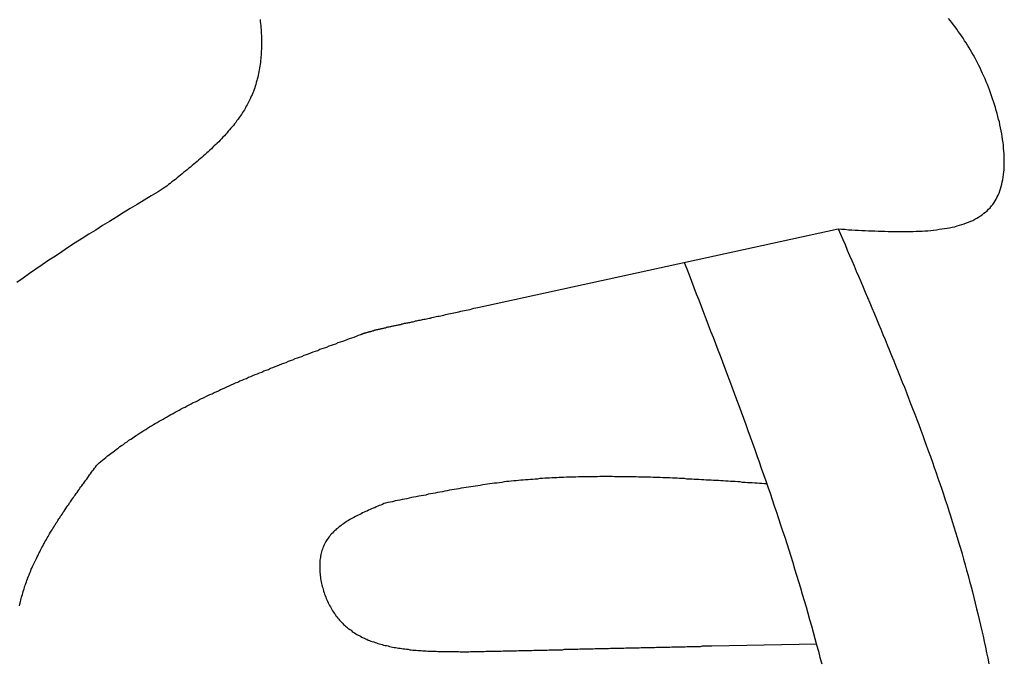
# Model space of a CAD drawing. Extents: x 1073 to 6773, y 5991 to 11916.
# Tile 64 of 65: x 5620 to 5884, y 11150 to 11323. Entities that reach past the tile are written whole.
import ezdxf

# ---------------------------------------------------------------- set-up
doc = ezdxf.new("R2010")
doc.units = 0
doc.layers.add('CAR', color=10, linetype='CONTINUOUS')

msp = doc.modelspace()

# ---------------------------------------------------------------- linework, layer by layer
at = {"layer": 'CAR'}
for p, q in [((5743.07, 11245.61), (5839.79, 11266.71)), ((5805.88, 11154.82), (5833.92, 11155.35))]:
    msp.add_line(p, q, dxfattribs=at)
for points in [[(5684.6, 11322.9, 0), (5684.66, 11322.4, 0), (5684.72, 11321.8, 0), (5684.76, 11321.3, 0), (5684.81, 11320.7, 0), (5684.85, 11320.2, 0), (5684.88, 11319.7, 0), (5684.91, 11319.1, 0), (5684.93, 11318.6, 0), (5684.95, 11318.1, 0), (5684.96, 11317.5, 0), (5684.97, 11317, 0), (5684.97, 11316.5, 0), (5684.97, 11316, 0), (5684.96, 11315.5, 0), (5684.94, 11314.9, 0), (5684.92, 11314.4, 0), (5684.89, 11313.9, 0), (5684.86, 11313.4, 0), (5684.82, 11312.9, 0), (5684.78, 11312.4, 0), (5684.72, 11311.9, 0), (5684.67, 11311.4, 0), (5684.6, 11310.9, 0), (5684.53, 11310.4, 0), (5684.45, 11309.9, 0), (5684.37, 11309.4, 0), (5684.28, 11308.9, 0), (5684.18, 11308.4, 0), (5684.07, 11307.9, 0), (5683.96, 11307.4, 0), (5683.84, 11306.9, 0), (5683.72, 11306.5, 0), (5683.58, 11306, 0), (5683.44, 11305.5, 0), (5683.29, 11305, 0), (5683.14, 11304.6, 0), (5682.97, 11304.1, 0), (5682.8, 11303.6, 0), (5682.62, 11303.2, 0), (5682.44, 11302.7, 0), (5682.24, 11302.3, 0), (5682.04, 11301.8, 0), (5681.83, 11301.4, 0), (5681.61, 11300.9, 0), (5681.38, 11300.5, 0), (5681.15, 11300, 0), (5680.9, 11299.6, 0), (5680.65, 11299.2, 0), (5680.4, 11298.7, 0), (5680.13, 11298.3, 0), (5679.86, 11297.9, 0), (5679.58, 11297.4, 0), (5679.29, 11297, 0), (5679, 11296.6, 0), (5678.7, 11296.2, 0), (5678.39, 11295.8, 0), (5678.08, 11295.3, 0), (5677.76, 11294.9, 0), (5677.43, 11294.5, 0), (5677.1, 11294.1, 0), (5676.77, 11293.7, 0), (5676.42, 11293.3, 0), (5676.07, 11292.9, 0), (5675.72, 11292.5, 0), (5675.36, 11292.1, 0), (5675, 11291.7, 0), (5674.63, 11291.3, 0), (5674.25, 11290.9, 0), (5673.87, 11290.5, 0), (5673.49, 11290.1, 0), (5673.1, 11289.7, 0), (5672.71, 11289.4, 0), (5672.31, 11289, 0), (5671.91, 11288.6, 0), (5671.51, 11288.2, 0), (5671.1, 11287.8, 0), (5670.68, 11287.4, 0), (5670.27, 11287.1, 0), (5669.85, 11286.7, 0), (5669.43, 11286.3, 0), (5669, 11285.9, 0), (5668.57, 11285.6, 0), (5668.14, 11285.2, 0), (5667.71, 11284.8, 0), (5667.27, 11284.4, 0), (5666.83, 11284.1, 0), (5666.39, 11283.7, 0), (5665.94, 11283.3, 0), (5665.5, 11283, 0), (5665.05, 11282.6, 0), (5664.6, 11282.2, 0), (5664.15, 11281.9, 0), (5663.7, 11281.5, 0), (5663.24, 11281.1, 0), (5662.79, 11280.8, 0), (5662.33, 11280.4, 0), (5661.87, 11280, 0), (5661.41, 11279.7, 0), (5660.95, 11279.3, 0), (5660.49, 11278.9, 0), (5660.04, 11278.6, 0), (5659.57, 11278.2, 0), (5659.11, 11277.9, 0)], [(5839.79, 11266.7, 0), (5840.69, 11266.6, 0), (5841.59, 11266.6, 0), (5842.49, 11266.5, 0), (5843.39, 11266.5, 0), (5844.29, 11266.4, 0), (5845.19, 11266.4, 0), (5846.09, 11266.3, 0), (5846.98, 11266.3, 0), (5847.87, 11266.2, 0), (5848.76, 11266.2, 0), (5849.64, 11266.2, 0), (5850.52, 11266.1, 0), (5851.4, 11266.1, 0), (5852.27, 11266.1, 0), (5853.14, 11266, 0), (5854, 11266, 0), (5854.86, 11266, 0), (5855.71, 11266, 0), (5856.56, 11266, 0), (5857.4, 11266, 0), (5858.23, 11266, 0), (5859.05, 11266, 0), (5859.87, 11266, 0), (5860.68, 11266.1, 0), (5861.48, 11266.1, 0), (5862.28, 11266.1, 0), (5863.06, 11266.2, 0), (5863.84, 11266.2, 0), (5864.61, 11266.3, 0), (5865.36, 11266.4, 0), (5866.11, 11266.5, 0), (5866.85, 11266.6, 0), (5867.57, 11266.7, 0), (5868.29, 11266.8, 0), (5868.99, 11266.9, 0), (5869.68, 11267, 0), (5870.36, 11267.2, 0), (5871.03, 11267.3, 0), (5871.69, 11267.5, 0), (5872.33, 11267.7, 0), (5872.96, 11267.9, 0), (5873.57, 11268.1, 0), (5874.17, 11268.3, 0), (5874.76, 11268.5, 0), (5875.33, 11268.8, 0), (5875.88, 11269, 0), (5876.42, 11269.3, 0), (5876.95, 11269.6, 0), (5877.46, 11269.9, 0), (5877.95, 11270.2, 0), (5878.43, 11270.5, 0), (5878.88, 11270.9, 0), (5879.33, 11271.2, 0), (5879.75, 11271.6, 0), (5880.15, 11272, 0), (5880.54, 11272.4, 0), (5880.91, 11272.9, 0), (5881.26, 11273.3, 0), (5881.59, 11273.8, 0), (5881.9, 11274.2, 0), (5882.19, 11274.7, 0), (5882.46, 11275.3, 0), (5882.71, 11275.8, 0), (5882.94, 11276.3, 0), (5883.15, 11276.9, 0), (5883.35, 11277.5, 0), (5883.53, 11278.1, 0), (5883.68, 11278.7, 0), (5883.82, 11279.3, 0), (5883.95, 11279.9, 0), (5884.05, 11280.6, 0), (5884.14, 11281.3, 0), (5884.22, 11281.9, 0), (5884.27, 11282.6, 0), (5884.31, 11283.3, 0), (5884.34, 11284, 0), (5884.35, 11284.7, 0), (5884.34, 11285.4, 0), (5884.32, 11286.2, 0), (5884.29, 11286.9, 0), (5884.24, 11287.6, 0), (5884.17, 11288.4, 0), (5884.1, 11289.2, 0), (5884.01, 11289.9, 0), (5883.9, 11290.7, 0), (5883.78, 11291.5, 0), (5883.65, 11292.2, 0), (5883.51, 11293, 0), (5883.36, 11293.8, 0), (5883.19, 11294.6, 0), (5883.02, 11295.4, 0), (5882.83, 11296.1, 0), (5882.63, 11296.9, 0), (5882.42, 11297.7, 0), (5882.2, 11298.5, 0), (5881.97, 11299.3, 0), (5881.73, 11300.1, 0), (5881.48, 11300.9, 0), (5881.22, 11301.6, 0), (5880.95, 11302.4, 0), (5880.68, 11303.2, 0), (5880.39, 11304, 0), (5880.1, 11304.7, 0), (5879.8, 11305.5, 0), (5879.49, 11306.2, 0), (5879.17, 11307, 0), (5878.85, 11307.7, 0), (5878.52, 11308.4, 0), (5878.18, 11309.2, 0), (5877.84, 11309.9, 0), (5877.49, 11310.6, 0), (5877.14, 11311.3, 0), (5876.78, 11312, 0), (5876.41, 11312.7, 0), (5876.04, 11313.3, 0), (5875.66, 11314, 0), (5875.28, 11314.7, 0), (5874.89, 11315.3, 0), (5874.49, 11316, 0), (5874.09, 11316.6, 0), (5873.68, 11317.2, 0), (5873.27, 11317.9, 0), (5872.85, 11318.5, 0), (5872.43, 11319.1, 0), (5872, 11319.7, 0), (5871.57, 11320.3, 0), (5871.13, 11320.9, 0), (5870.69, 11321.5, 0), (5870.24, 11322.1, 0), (5869.79, 11322.6, 0), (5869.33, 11323.2, 0)], [(5659.11, 11277.9, 0), (5657.24, 11276.7, 0), (5655.36, 11275.6, 0), (5653.48, 11274.4, 0), (5651.61, 11273.3, 0), (5649.74, 11272.2, 0), (5647.87, 11271, 0), (5646.01, 11269.9, 0), (5644.15, 11268.7, 0), (5642.31, 11267.6, 0), (5640.47, 11266.4, 0), (5638.64, 11265.3, 0), (5636.81, 11264.1, 0), (5635, 11263, 0), (5633.2, 11261.8, 0), (5631.42, 11260.6, 0), (5629.64, 11259.4, 0), (5627.88, 11258.3, 0), (5626.14, 11257.1, 0), (5624.41, 11255.9, 0), (5622.69, 11254.7, 0), (5621, 11253.5, 0), (5619.32, 11252.3, 0)], [(5839.79, 11266.7, 0), (5840.39, 11265.3, 0), (5841, 11263.9, 0), (5841.6, 11262.5, 0), (5842.21, 11261, 0), (5842.81, 11259.6, 0), (5843.42, 11258.2, 0), (5844.02, 11256.8, 0), (5844.63, 11255.4, 0), (5845.23, 11254, 0), (5845.83, 11252.6, 0), (5846.43, 11251.1, 0), (5847.03, 11249.7, 0), (5847.63, 11248.3, 0), (5848.23, 11246.9, 0), (5848.82, 11245.5, 0), (5849.41, 11244.1, 0), (5850.01, 11242.6, 0), (5850.6, 11241.2, 0), (5851.19, 11239.8, 0), (5851.77, 11238.4, 0), (5852.36, 11237, 0), (5852.94, 11235.6, 0), (5853.52, 11234.1, 0), (5854.1, 11232.7, 0), (5854.68, 11231.3, 0), (5855.25, 11229.9, 0), (5855.82, 11228.4, 0), (5856.39, 11227, 0), (5856.96, 11225.6, 0), (5857.52, 11224.2, 0), (5858.08, 11222.8, 0), (5858.64, 11221.3, 0), (5859.19, 11219.9, 0), (5859.74, 11218.5, 0), (5860.29, 11217, 0), (5860.83, 11215.6, 0), (5861.37, 11214.2, 0), (5861.91, 11212.7, 0), (5862.44, 11211.3, 0), (5862.97, 11209.9, 0), (5863.49, 11208.4, 0), (5864.02, 11207, 0), (5864.53, 11205.6, 0), (5865.04, 11204.1, 0), (5865.55, 11202.7, 0), (5866.06, 11201.3, 0), (5866.55, 11199.8, 0), (5867.05, 11198.4, 0), (5867.54, 11196.9, 0), (5868.02, 11195.5, 0), (5868.5, 11194, 0), (5868.98, 11192.6, 0), (5869.45, 11191.1, 0), (5869.91, 11189.7, 0), (5870.37, 11188.2, 0), (5870.82, 11186.8, 0), (5871.27, 11185.3, 0), (5871.71, 11183.9, 0), (5872.15, 11182.4, 0), (5872.58, 11181, 0), (5873, 11179.5, 0), (5873.42, 11178.1, 0), (5873.83, 11176.6, 0), (5874.24, 11175.1, 0), (5874.64, 11173.7, 0), (5875.03, 11172.2, 0), (5875.42, 11170.7, 0), (5875.8, 11169.3, 0), (5876.18, 11167.8, 0), (5876.54, 11166.3, 0), (5876.91, 11164.8, 0), (5877.26, 11163.4, 0), (5877.62, 11161.9, 0), (5877.96, 11160.4, 0), (5878.3, 11158.9, 0), (5878.64, 11157.4, 0), (5878.96, 11156, 0), (5879.29, 11154.5, 0), (5879.6, 11153, 0), (5879.92, 11151.5, 0), (5880.22, 11150, 0)], [(5798.46, 11257.7, 0), (5799.1, 11256, 0), (5799.75, 11254.4, 0), (5800.39, 11252.7, 0), (5801.04, 11251, 0), (5801.68, 11249.3, 0), (5802.32, 11247.7, 0), (5802.97, 11246, 0), (5803.61, 11244.3, 0), (5804.25, 11242.7, 0), (5804.89, 11241, 0), (5805.53, 11239.3, 0), (5806.17, 11237.7, 0), (5806.8, 11236, 0), (5807.44, 11234.3, 0), (5808.07, 11232.7, 0), (5808.71, 11231, 0), (5809.34, 11229.3, 0), (5809.97, 11227.6, 0), (5810.59, 11226, 0), (5811.22, 11224.3, 0), (5811.84, 11222.6, 0), (5812.46, 11220.9, 0), (5813.08, 11219.3, 0), (5813.7, 11217.6, 0), (5814.32, 11215.9, 0), (5814.93, 11214.2, 0), (5815.54, 11212.6, 0), (5816.14, 11210.9, 0), (5816.75, 11209.2, 0), (5817.35, 11207.5, 0), (5817.95, 11205.9, 0), (5818.54, 11204.2, 0), (5819.13, 11202.5, 0), (5819.72, 11200.8, 0), (5820.31, 11199.1, 0), (5820.89, 11197.5, 0), (5821.47, 11195.8, 0), (5822.04, 11194.1, 0), (5822.61, 11192.4, 0), (5823.18, 11190.7, 0), (5823.74, 11189, 0), (5824.3, 11187.3, 0), (5824.85, 11185.7, 0), (5825.4, 11184, 0), (5825.95, 11182.3, 0), (5826.49, 11180.6, 0), (5827.02, 11178.9, 0), (5827.55, 11177.2, 0), (5828.08, 11175.5, 0), (5828.6, 11173.8, 0), (5829.12, 11172.1, 0), (5829.63, 11170.4, 0), (5830.13, 11168.7, 0), (5830.63, 11167, 0), (5831.13, 11165.3, 0), (5831.62, 11163.6, 0), (5832.1, 11161.9, 0), (5832.58, 11160.2, 0), (5833.05, 11158.5, 0), (5833.52, 11156.8, 0), (5833.98, 11155.1, 0), (5834.44, 11153.4, 0), (5834.88, 11151.7, 0), (5835.33, 11150, 0)], [(5711.66, 11238.4, 0), (5711.75, 11238.4, 0), (5711.84, 11238.5, 0), (5711.94, 11238.5, 0), (5712.03, 11238.5, 0), (5712.12, 11238.6, 0), (5712.22, 11238.6, 0), (5712.31, 11238.6, 0), (5712.4, 11238.7, 0), (5712.5, 11238.7, 0), (5712.6, 11238.7, 0), (5712.69, 11238.8, 0), (5712.79, 11238.8, 0), (5712.89, 11238.8, 0), (5712.99, 11238.8, 0), (5713.09, 11238.9, 0), (5713.19, 11238.9, 0), (5713.29, 11238.9, 0), (5713.4, 11239, 0), (5713.5, 11239, 0), (5713.61, 11239, 0), (5713.72, 11239.1, 0), (5713.83, 11239.1, 0), (5713.94, 11239.1, 0), (5714.05, 11239.2, 0), (5714.16, 11239.2, 0), (5714.28, 11239.2, 0), (5714.39, 11239.3, 0), (5714.51, 11239.3, 0), (5714.63, 11239.3, 0), (5714.75, 11239.4, 0), (5714.87, 11239.4, 0), (5715, 11239.4, 0), (5715.13, 11239.5, 0), (5715.26, 11239.5, 0), (5715.39, 11239.5, 0), (5715.52, 11239.6, 0), (5715.65, 11239.6, 0), (5715.79, 11239.6, 0), (5715.93, 11239.7, 0), (5716.07, 11239.7, 0), (5716.22, 11239.7, 0), (5716.36, 11239.8, 0), (5716.51, 11239.8, 0), (5716.66, 11239.8, 0), (5716.82, 11239.9, 0), (5716.97, 11239.9, 0), (5717.13, 11240, 0), (5717.3, 11240, 0), (5717.46, 11240, 0), (5717.63, 11240.1, 0), (5717.8, 11240.1, 0), (5717.97, 11240.2, 0), (5718.15, 11240.2, 0), (5718.33, 11240.2, 0), (5718.51, 11240.3, 0), (5718.69, 11240.3, 0), (5718.88, 11240.4, 0), (5719.07, 11240.4, 0), (5719.27, 11240.4, 0), (5719.47, 11240.5, 0), (5719.67, 11240.5, 0), (5719.87, 11240.6, 0), (5720.08, 11240.6, 0), (5720.3, 11240.7, 0), (5720.51, 11240.7, 0), (5720.73, 11240.8, 0), (5720.95, 11240.8, 0), (5721.18, 11240.9, 0), (5721.41, 11240.9, 0), (5721.64, 11241, 0), (5721.88, 11241, 0), (5722.13, 11241.1, 0), (5722.37, 11241.1, 0), (5722.62, 11241.2, 0), (5722.88, 11241.2, 0), (5723.14, 11241.3, 0), (5723.4, 11241.4, 0), (5723.67, 11241.4, 0), (5723.94, 11241.5, 0), (5724.21, 11241.5, 0), (5724.49, 11241.6, 0), (5724.78, 11241.6, 0), (5725.07, 11241.7, 0), (5725.36, 11241.8, 0), (5725.66, 11241.8, 0), (5725.96, 11241.9, 0), (5726.27, 11242, 0), (5726.58, 11242, 0), (5726.9, 11242.1, 0), (5727.22, 11242.2, 0), (5727.55, 11242.2, 0), (5727.88, 11242.3, 0), (5728.22, 11242.4, 0), (5728.56, 11242.5, 0), (5728.91, 11242.5, 0), (5729.26, 11242.6, 0), (5729.62, 11242.7, 0), (5729.98, 11242.8, 0), (5730.35, 11242.8, 0), (5730.73, 11242.9, 0), (5731.11, 11243, 0), (5731.49, 11243.1, 0), (5731.88, 11243.2, 0), (5732.28, 11243.3, 0), (5732.68, 11243.3, 0), (5733.09, 11243.4, 0), (5733.5, 11243.5, 0), (5733.92, 11243.6, 0), (5734.35, 11243.7, 0), (5734.78, 11243.8, 0), (5735.21, 11243.9, 0), (5735.66, 11244, 0), (5736.11, 11244.1, 0), (5736.56, 11244.2, 0), (5737.02, 11244.3, 0), (5737.49, 11244.4, 0), (5737.97, 11244.5, 0), (5738.45, 11244.6, 0), (5738.93, 11244.7, 0), (5739.43, 11244.8, 0), (5739.93, 11244.9, 0), (5740.43, 11245, 0), (5740.95, 11245.1, 0), (5741.47, 11245.3, 0), (5741.99, 11245.4, 0), (5742.53, 11245.5, 0), (5743.07, 11245.6, 0)], [(5640.93, 11203.5, 0), (5641.38, 11203.9, 0), (5641.83, 11204.3, 0), (5642.28, 11204.7, 0), (5642.74, 11205, 0), (5643.2, 11205.4, 0), (5643.66, 11205.8, 0), (5644.13, 11206.1, 0), (5644.59, 11206.5, 0), (5645.06, 11206.8, 0), (5645.53, 11207.2, 0), (5646.01, 11207.6, 0), (5646.48, 11207.9, 0), (5646.96, 11208.3, 0), (5647.44, 11208.6, 0), (5647.92, 11208.9, 0), (5648.41, 11209.3, 0), (5648.9, 11209.6, 0), (5649.39, 11210, 0), (5649.88, 11210.3, 0), (5650.37, 11210.6, 0), (5650.87, 11211, 0), (5651.37, 11211.3, 0), (5651.87, 11211.6, 0), (5652.37, 11212, 0), (5652.88, 11212.3, 0), (5653.38, 11212.6, 0), (5653.89, 11212.9, 0), (5654.4, 11213.2, 0), (5654.91, 11213.6, 0), (5655.43, 11213.9, 0), (5655.95, 11214.2, 0), (5656.47, 11214.5, 0), (5656.99, 11214.8, 0), (5657.51, 11215.1, 0), (5658.03, 11215.4, 0), (5658.56, 11215.7, 0), (5659.09, 11216, 0), (5659.62, 11216.3, 0), (5660.15, 11216.6, 0), (5660.68, 11216.9, 0), (5661.22, 11217.2, 0), (5661.76, 11217.5, 0), (5662.3, 11217.8, 0), (5662.84, 11218.1, 0), (5663.38, 11218.4, 0), (5663.92, 11218.7, 0), (5664.47, 11218.9, 0), (5665.02, 11219.2, 0), (5665.57, 11219.5, 0), (5666.12, 11219.8, 0), (5666.67, 11220.1, 0), (5667.22, 11220.3, 0), (5667.78, 11220.6, 0), (5668.33, 11220.9, 0), (5668.89, 11221.2, 0), (5669.45, 11221.4, 0), (5670.01, 11221.7, 0), (5670.57, 11222, 0), (5671.14, 11222.3, 0), (5671.7, 11222.5, 0), (5672.27, 11222.8, 0), (5672.84, 11223, 0), (5673.41, 11223.3, 0), (5673.98, 11223.6, 0), (5674.55, 11223.8, 0), (5675.12, 11224.1, 0), (5675.7, 11224.3, 0), (5676.27, 11224.6, 0), (5676.85, 11224.9, 0), (5677.43, 11225.1, 0), (5678.01, 11225.4, 0), (5678.59, 11225.6, 0), (5679.17, 11225.9, 0), (5679.75, 11226.1, 0), (5680.33, 11226.4, 0), (5680.92, 11226.6, 0), (5681.5, 11226.9, 0), (5682.09, 11227.1, 0), (5682.68, 11227.4, 0), (5683.27, 11227.6, 0), (5683.86, 11227.8, 0), (5684.45, 11228.1, 0), (5685.04, 11228.3, 0), (5685.63, 11228.6, 0), (5686.22, 11228.8, 0), (5686.82, 11229, 0), (5687.41, 11229.3, 0), (5688.01, 11229.5, 0), (5688.61, 11229.8, 0), (5689.2, 11230, 0), (5689.8, 11230.2, 0), (5690.4, 11230.5, 0), (5691, 11230.7, 0), (5691.6, 11230.9, 0), (5692.2, 11231.2, 0), (5692.8, 11231.4, 0), (5693.4, 11231.6, 0), (5694.01, 11231.9, 0), (5694.61, 11232.1, 0), (5695.21, 11232.3, 0), (5695.82, 11232.5, 0), (5696.42, 11232.8, 0), (5697.03, 11233, 0), (5697.63, 11233.2, 0), (5698.24, 11233.5, 0), (5698.85, 11233.7, 0), (5699.46, 11233.9, 0), (5700.06, 11234.1, 0), (5700.67, 11234.4, 0), (5701.28, 11234.6, 0), (5701.89, 11234.8, 0), (5702.5, 11235, 0), (5703.11, 11235.3, 0), (5703.72, 11235.5, 0), (5704.33, 11235.7, 0), (5704.94, 11235.9, 0), (5705.55, 11236.2, 0), (5706.16, 11236.4, 0), (5706.77, 11236.6, 0), (5707.38, 11236.8, 0), (5707.99, 11237, 0), (5708.6, 11237.3, 0), (5709.21, 11237.5, 0), (5709.82, 11237.7, 0), (5710.44, 11237.9, 0), (5711.05, 11238.2, 0), (5711.66, 11238.4, 0)], [(5620.03, 11165.6, 0), (5620.12, 11166, 0), (5620.2, 11166.3, 0), (5620.29, 11166.7, 0), (5620.38, 11167.1, 0), (5620.47, 11167.5, 0), (5620.57, 11167.9, 0), (5620.67, 11168.2, 0), (5620.78, 11168.6, 0), (5620.89, 11169, 0), (5621, 11169.4, 0), (5621.11, 11169.7, 0), (5621.23, 11170.1, 0), (5621.35, 11170.5, 0), (5621.47, 11170.9, 0), (5621.6, 11171.3, 0), (5621.73, 11171.6, 0), (5621.86, 11172, 0), (5622, 11172.4, 0), (5622.14, 11172.8, 0), (5622.28, 11173.1, 0), (5622.42, 11173.5, 0), (5622.57, 11173.9, 0), (5622.72, 11174.2, 0), (5622.87, 11174.6, 0), (5623.02, 11175, 0), (5623.18, 11175.4, 0), (5623.34, 11175.7, 0), (5623.51, 11176.1, 0), (5623.67, 11176.5, 0), (5623.84, 11176.8, 0), (5624.01, 11177.2, 0), (5624.18, 11177.6, 0), (5624.36, 11177.9, 0), (5624.54, 11178.3, 0), (5624.72, 11178.7, 0), (5624.9, 11179, 0), (5625.08, 11179.4, 0), (5625.27, 11179.8, 0), (5625.46, 11180.1, 0), (5625.65, 11180.5, 0), (5625.85, 11180.9, 0), (5626.04, 11181.2, 0), (5626.24, 11181.6, 0), (5626.44, 11182, 0), (5626.64, 11182.3, 0), (5626.85, 11182.7, 0), (5627.05, 11183.1, 0), (5627.26, 11183.4, 0), (5627.47, 11183.8, 0), (5627.68, 11184.2, 0), (5627.89, 11184.5, 0), (5628.11, 11184.9, 0), (5628.33, 11185.3, 0), (5628.54, 11185.6, 0), (5628.77, 11186, 0), (5628.99, 11186.3, 0), (5629.21, 11186.7, 0), (5629.44, 11187.1, 0), (5629.66, 11187.4, 0), (5629.89, 11187.8, 0), (5630.12, 11188.1, 0), (5630.35, 11188.5, 0), (5630.59, 11188.9, 0), (5630.82, 11189.2, 0), (5631.05, 11189.6, 0), (5631.29, 11189.9, 0), (5631.53, 11190.3, 0), (5631.77, 11190.7, 0), (5632.01, 11191, 0), (5632.25, 11191.4, 0), (5632.49, 11191.7, 0), (5632.74, 11192.1, 0), (5632.98, 11192.5, 0), (5633.23, 11192.8, 0), (5633.48, 11193.2, 0), (5633.72, 11193.5, 0), (5633.97, 11193.9, 0), (5634.22, 11194.3, 0), (5634.47, 11194.6, 0), (5634.73, 11195, 0), (5634.98, 11195.3, 0), (5635.23, 11195.7, 0), (5635.49, 11196, 0), (5635.74, 11196.4, 0), (5636, 11196.8, 0), (5636.25, 11197.1, 0), (5636.51, 11197.5, 0), (5636.76, 11197.8, 0), (5637.02, 11198.2, 0), (5637.28, 11198.5, 0), (5637.54, 11198.9, 0), (5637.8, 11199.3, 0), (5638.06, 11199.6, 0), (5638.32, 11200, 0), (5638.58, 11200.3, 0), (5638.84, 11200.7, 0), (5639.1, 11201, 0), (5639.36, 11201.4, 0), (5639.62, 11201.8, 0), (5639.88, 11202.1, 0), (5640.14, 11202.5, 0), (5640.41, 11202.8, 0), (5640.67, 11203.2, 0), (5640.93, 11203.5, 0)], [(5820.6, 11198.3, 0), (5819.95, 11198.3, 0), (5819.3, 11198.4, 0), (5818.65, 11198.4, 0), (5818, 11198.5, 0), (5817.35, 11198.5, 0), (5816.7, 11198.6, 0), (5816.05, 11198.6, 0), (5815.4, 11198.6, 0), (5814.75, 11198.7, 0), (5814.1, 11198.7, 0), (5813.45, 11198.8, 0), (5812.8, 11198.8, 0), (5812.15, 11198.9, 0), (5811.5, 11198.9, 0), (5810.85, 11198.9, 0), (5810.2, 11199, 0), (5809.55, 11199, 0), (5808.9, 11199.1, 0), (5808.25, 11199.1, 0), (5807.6, 11199.2, 0), (5806.95, 11199.2, 0), (5806.3, 11199.2, 0), (5805.65, 11199.3, 0), (5805, 11199.3, 0), (5804.35, 11199.3, 0), (5803.7, 11199.4, 0), (5803.05, 11199.4, 0), (5802.4, 11199.5, 0), (5801.75, 11199.5, 0), (5801.1, 11199.5, 0), (5800.45, 11199.6, 0), (5799.8, 11199.6, 0), (5799.15, 11199.6, 0), (5798.51, 11199.7, 0), (5797.86, 11199.7, 0), (5797.21, 11199.7, 0), (5796.56, 11199.8, 0), (5795.91, 11199.8, 0), (5795.26, 11199.8, 0), (5794.61, 11199.9, 0), (5793.96, 11199.9, 0), (5793.31, 11199.9, 0), (5792.67, 11199.9, 0), (5792.02, 11200, 0), (5791.37, 11200, 0), (5790.72, 11200, 0), (5790.07, 11200, 0), (5789.42, 11200.1, 0), (5788.78, 11200.1, 0), (5788.13, 11200.1, 0), (5787.48, 11200.1, 0), (5786.83, 11200.1, 0), (5786.18, 11200.1, 0), (5785.54, 11200.2, 0), (5784.89, 11200.2, 0), (5784.24, 11200.2, 0), (5783.59, 11200.2, 0), (5782.95, 11200.2, 0), (5782.3, 11200.2, 0), (5781.65, 11200.2, 0), (5781, 11200.2, 0), (5780.36, 11200.2, 0), (5779.71, 11200.2, 0), (5779.06, 11200.3, 0), (5778.42, 11200.3, 0), (5777.77, 11200.3, 0), (5777.12, 11200.3, 0), (5776.48, 11200.3, 0), (5775.83, 11200.3, 0), (5775.19, 11200.2, 0), (5774.54, 11200.2, 0), (5773.89, 11200.2, 0), (5773.25, 11200.2, 0), (5772.6, 11200.2, 0), (5771.96, 11200.2, 0), (5771.31, 11200.2, 0), (5770.67, 11200.2, 0), (5770.02, 11200.2, 0), (5769.38, 11200.1, 0), (5768.73, 11200.1, 0), (5768.09, 11200.1, 0), (5767.44, 11200.1, 0), (5766.8, 11200.1, 0), (5766.16, 11200, 0), (5765.51, 11200, 0), (5764.87, 11200, 0), (5764.22, 11199.9, 0), (5763.58, 11199.9, 0), (5762.94, 11199.9, 0), (5762.29, 11199.8, 0), (5761.65, 11199.8, 0), (5761.01, 11199.8, 0), (5760.36, 11199.7, 0), (5759.72, 11199.7, 0), (5759.08, 11199.6, 0), (5758.44, 11199.6, 0), (5757.8, 11199.5, 0), (5757.15, 11199.5, 0), (5756.51, 11199.4, 0), (5755.87, 11199.4, 0), (5755.23, 11199.3, 0), (5754.59, 11199.3, 0), (5753.95, 11199.2, 0), (5753.31, 11199.1, 0), (5752.66, 11199.1, 0), (5752.02, 11199, 0), (5751.38, 11198.9, 0), (5750.74, 11198.9, 0), (5750.1, 11198.8, 0), (5749.46, 11198.7, 0), (5748.82, 11198.6, 0), (5748.18, 11198.5, 0), (5747.54, 11198.5, 0), (5746.91, 11198.4, 0), (5746.27, 11198.3, 0), (5745.63, 11198.2, 0), (5744.99, 11198.1, 0), (5744.35, 11198, 0), (5743.71, 11197.9, 0), (5743.07, 11197.8, 0), (5742.44, 11197.7, 0), (5741.8, 11197.6, 0), (5741.16, 11197.5, 0), (5740.52, 11197.4, 0), (5739.89, 11197.3, 0), (5739.25, 11197.2, 0), (5738.61, 11197.1, 0), (5737.97, 11197, 0), (5737.34, 11196.9, 0), (5736.7, 11196.8, 0), (5736.06, 11196.7, 0), (5735.43, 11196.6, 0), (5734.79, 11196.4, 0), (5734.15, 11196.3, 0), (5733.52, 11196.2, 0), (5732.88, 11196.1, 0), (5732.25, 11196, 0), (5731.61, 11195.8, 0), (5730.97, 11195.7, 0), (5730.34, 11195.6, 0), (5729.7, 11195.5, 0), (5729.07, 11195.3, 0), (5728.43, 11195.2, 0), (5727.8, 11195.1, 0), (5727.16, 11195, 0), (5726.52, 11194.8, 0), (5725.89, 11194.7, 0), (5725.25, 11194.6, 0), (5724.62, 11194.5, 0), (5723.98, 11194.3, 0), (5723.35, 11194.2, 0), (5722.71, 11194.1, 0), (5722.08, 11193.9, 0), (5721.44, 11193.8, 0), (5720.81, 11193.7, 0), (5720.17, 11193.5, 0), (5719.54, 11193.4, 0), (5718.9, 11193.3, 0), (5718.27, 11193.1, 0)], [(5718.27, 11193.1, 0), (5717.85, 11193, 0), (5717.43, 11192.8, 0), (5717.01, 11192.6, 0), (5716.6, 11192.5, 0), (5716.18, 11192.3, 0), (5715.76, 11192.1, 0), (5715.35, 11191.9, 0), (5714.94, 11191.8, 0), (5714.53, 11191.6, 0), (5714.12, 11191.4, 0), (5713.71, 11191.2, 0), (5713.31, 11191, 0), (5712.9, 11190.9, 0), (5712.5, 11190.7, 0), (5712.11, 11190.5, 0), (5711.72, 11190.3, 0), (5711.33, 11190.1, 0), (5710.94, 11189.9, 0), (5710.56, 11189.7, 0), (5710.18, 11189.5, 0), (5709.8, 11189.3, 0), (5709.44, 11189.1, 0), (5709.07, 11188.9, 0), (5708.71, 11188.7, 0), (5708.35, 11188.5, 0), (5708, 11188.3, 0), (5707.66, 11188.1, 0), (5707.32, 11187.8, 0), (5706.99, 11187.6, 0), (5706.66, 11187.4, 0), (5706.34, 11187.1, 0), (5706.03, 11186.9, 0), (5705.72, 11186.7, 0), (5705.42, 11186.4, 0), (5705.13, 11186.2, 0), (5704.84, 11185.9, 0), (5704.56, 11185.7, 0), (5704.29, 11185.4, 0), (5704.03, 11185.1, 0), (5703.78, 11184.9, 0), (5703.53, 11184.6, 0), (5703.29, 11184.3, 0), (5703.07, 11184, 0), (5702.85, 11183.7, 0), (5702.64, 11183.4, 0), (5702.44, 11183.1, 0), (5702.25, 11182.8, 0), (5702.07, 11182.5, 0), (5701.9, 11182.1, 0), (5701.74, 11181.8, 0), (5701.59, 11181.5, 0), (5701.45, 11181.1, 0), (5701.32, 11180.8, 0), (5701.2, 11180.4, 0), (5701.1, 11180.1, 0), (5701, 11179.7, 0), (5700.91, 11179.3, 0), (5700.84, 11178.9, 0), (5700.77, 11178.6, 0), (5700.72, 11178.2, 0), (5700.67, 11177.8, 0), (5700.64, 11177.4, 0), (5700.61, 11177, 0), (5700.6, 11176.6, 0), (5700.59, 11176.2, 0), (5700.59, 11175.8, 0), (5700.6, 11175.4, 0), (5700.62, 11174.9, 0), (5700.65, 11174.5, 0), (5700.69, 11174.1, 0), (5700.74, 11173.7, 0), (5700.79, 11173.3, 0), (5700.85, 11172.9, 0), (5700.93, 11172.4, 0), (5701, 11172, 0), (5701.09, 11171.6, 0), (5701.19, 11171.2, 0), (5701.29, 11170.8, 0), (5701.4, 11170.4, 0), (5701.52, 11170, 0), (5701.64, 11169.5, 0), (5701.77, 11169.1, 0), (5701.91, 11168.7, 0), (5702.06, 11168.3, 0), (5702.21, 11167.9, 0), (5702.37, 11167.5, 0), (5702.53, 11167.2, 0), (5702.7, 11166.8, 0), (5702.88, 11166.4, 0), (5703.06, 11166, 0), (5703.25, 11165.7, 0), (5703.45, 11165.3, 0), (5703.65, 11164.9, 0), (5703.85, 11164.6, 0), (5704.07, 11164.2, 0), (5704.28, 11163.9, 0), (5704.5, 11163.6, 0), (5704.73, 11163.3, 0), (5704.96, 11162.9, 0), (5705.2, 11162.6, 0), (5705.44, 11162.3, 0), (5705.69, 11162, 0), (5705.94, 11161.7, 0), (5706.2, 11161.5, 0), (5706.46, 11161.2, 0), (5706.72, 11160.9, 0), (5706.99, 11160.6, 0), (5707.27, 11160.4, 0), (5707.55, 11160.1, 0), (5707.83, 11159.9, 0), (5708.12, 11159.6, 0), (5708.41, 11159.4, 0), (5708.71, 11159.2, 0), (5709.01, 11159, 0), (5709.32, 11158.7, 0), (5709.62, 11158.5, 0), (5709.94, 11158.3, 0), (5710.26, 11158.1, 0), (5710.58, 11157.9, 0), (5710.9, 11157.7, 0), (5711.23, 11157.6, 0), (5711.56, 11157.4, 0), (5711.9, 11157.2, 0), (5712.24, 11157, 0), (5712.58, 11156.9, 0), (5712.93, 11156.7, 0), (5713.28, 11156.6, 0), (5713.64, 11156.4, 0), (5713.99, 11156.3, 0), (5714.36, 11156.1, 0), (5714.72, 11156, 0), (5715.09, 11155.9, 0), (5715.46, 11155.7, 0), (5715.83, 11155.6, 0), (5716.21, 11155.5, 0), (5716.59, 11155.4, 0), (5716.97, 11155.3, 0), (5717.36, 11155.2, 0), (5717.75, 11155, 0), (5718.14, 11154.9, 0), (5718.54, 11154.9, 0), (5718.93, 11154.8, 0), (5719.33, 11154.7, 0), (5719.74, 11154.6, 0), (5720.14, 11154.5, 0), (5720.55, 11154.4, 0), (5720.96, 11154.4, 0), (5721.37, 11154.3, 0), (5721.79, 11154.2, 0), (5722.2, 11154.2, 0), (5722.62, 11154.1, 0), (5723.04, 11154, 0), (5723.47, 11154, 0), (5723.89, 11153.9, 0), (5724.32, 11153.9, 0), (5724.75, 11153.8, 0), (5725.18, 11153.8, 0), (5725.61, 11153.7, 0), (5726.05, 11153.7, 0), (5726.49, 11153.7, 0), (5726.92, 11153.6, 0), (5727.36, 11153.6, 0), (5727.81, 11153.6, 0), (5728.25, 11153.5, 0), (5728.69, 11153.5, 0), (5729.14, 11153.5, 0), (5729.59, 11153.4, 0), (5730.04, 11153.4, 0), (5730.49, 11153.4, 0), (5730.94, 11153.4, 0), (5731.39, 11153.4, 0), (5731.84, 11153.4, 0), (5732.3, 11153.3, 0), (5732.75, 11153.3, 0), (5733.21, 11153.3, 0), (5733.67, 11153.3, 0), (5734.12, 11153.3, 0), (5734.58, 11153.3, 0), (5735.04, 11153.3, 0), (5735.5, 11153.3, 0), (5735.96, 11153.3, 0), (5736.42, 11153.3, 0), (5736.88, 11153.3, 0), (5737.35, 11153.3, 0), (5737.81, 11153.3, 0), (5738.27, 11153.2, 0), (5738.74, 11153.2, 0), (5739.2, 11153.2, 0), (5739.66, 11153.2, 0), (5740.13, 11153.2, 0), (5740.59, 11153.2, 0)], [(5740.59, 11153.2, 0), (5741.1, 11153.3, 0), (5741.62, 11153.3, 0), (5742.13, 11153.3, 0), (5742.65, 11153.3, 0), (5743.16, 11153.3, 0), (5743.67, 11153.3, 0), (5744.19, 11153.3, 0), (5744.7, 11153.3, 0), (5745.22, 11153.4, 0), (5745.73, 11153.4, 0), (5746.24, 11153.4, 0), (5746.76, 11153.4, 0), (5747.27, 11153.4, 0), (5747.79, 11153.4, 0), (5748.3, 11153.4, 0), (5748.82, 11153.4, 0), (5749.33, 11153.4, 0), (5749.84, 11153.5, 0), (5750.36, 11153.5, 0), (5750.87, 11153.5, 0), (5751.39, 11153.5, 0), (5751.9, 11153.5, 0), (5752.41, 11153.5, 0), (5752.93, 11153.5, 0), (5753.44, 11153.5, 0), (5753.96, 11153.6, 0), (5754.47, 11153.6, 0), (5754.99, 11153.6, 0), (5755.5, 11153.6, 0), (5756.01, 11153.6, 0), (5756.53, 11153.6, 0), (5757.04, 11153.6, 0), (5757.56, 11153.6, 0), (5758.07, 11153.7, 0), (5758.58, 11153.7, 0), (5759.1, 11153.7, 0), (5759.61, 11153.7, 0), (5760.13, 11153.7, 0), (5760.64, 11153.7, 0), (5761.15, 11153.7, 0), (5761.67, 11153.7, 0), (5762.18, 11153.8, 0), (5762.7, 11153.8, 0), (5763.21, 11153.8, 0), (5763.73, 11153.8, 0), (5764.24, 11153.8, 0), (5764.75, 11153.8, 0), (5765.27, 11153.8, 0), (5765.78, 11153.8, 0), (5766.3, 11153.9, 0), (5766.81, 11153.9, 0), (5767.32, 11153.9, 0), (5767.84, 11153.9, 0), (5768.35, 11153.9, 0), (5768.87, 11153.9, 0), (5769.38, 11153.9, 0), (5769.89, 11153.9, 0), (5770.41, 11154, 0), (5770.92, 11154, 0), (5771.44, 11154, 0), (5771.95, 11154, 0), (5772.47, 11154, 0), (5772.98, 11154, 0), (5773.49, 11154, 0), (5774.01, 11154, 0), (5774.52, 11154.1, 0), (5775.04, 11154.1, 0), (5775.55, 11154.1, 0), (5776.06, 11154.1, 0), (5776.58, 11154.1, 0), (5777.09, 11154.1, 0), (5777.61, 11154.1, 0), (5778.12, 11154.1, 0), (5778.64, 11154.2, 0), (5779.15, 11154.2, 0), (5779.66, 11154.2, 0), (5780.18, 11154.2, 0), (5780.69, 11154.2, 0), (5781.21, 11154.2, 0), (5781.72, 11154.2, 0), (5782.23, 11154.2, 0), (5782.75, 11154.3, 0), (5783.26, 11154.3, 0), (5783.78, 11154.3, 0), (5784.29, 11154.3, 0), (5784.8, 11154.3, 0), (5785.32, 11154.3, 0), (5785.83, 11154.3, 0), (5786.35, 11154.3, 0), (5786.86, 11154.4, 0), (5787.38, 11154.4, 0), (5787.89, 11154.4, 0), (5788.4, 11154.4, 0), (5788.92, 11154.4, 0), (5789.43, 11154.4, 0), (5789.95, 11154.4, 0), (5790.46, 11154.4, 0), (5790.97, 11154.5, 0), (5791.49, 11154.5, 0), (5792, 11154.5, 0), (5792.52, 11154.5, 0), (5793.03, 11154.5, 0), (5793.54, 11154.5, 0), (5794.06, 11154.5, 0), (5794.57, 11154.5, 0), (5795.09, 11154.6, 0), (5795.6, 11154.6, 0), (5796.12, 11154.6, 0), (5796.63, 11154.6, 0), (5797.14, 11154.6, 0), (5797.66, 11154.6, 0), (5798.17, 11154.6, 0), (5798.69, 11154.6, 0), (5799.2, 11154.7, 0), (5799.71, 11154.7, 0), (5800.23, 11154.7, 0), (5800.74, 11154.7, 0), (5801.26, 11154.7, 0), (5801.77, 11154.7, 0), (5802.29, 11154.7, 0), (5802.8, 11154.7, 0), (5803.31, 11154.8, 0), (5803.83, 11154.8, 0), (5804.34, 11154.8, 0), (5804.86, 11154.8, 0), (5805.37, 11154.8, 0), (5805.88, 11154.8, 0)]]:
    msp.add_polyline3d(points, dxfattribs=at)

doc.saveas('drawing.dxf')
